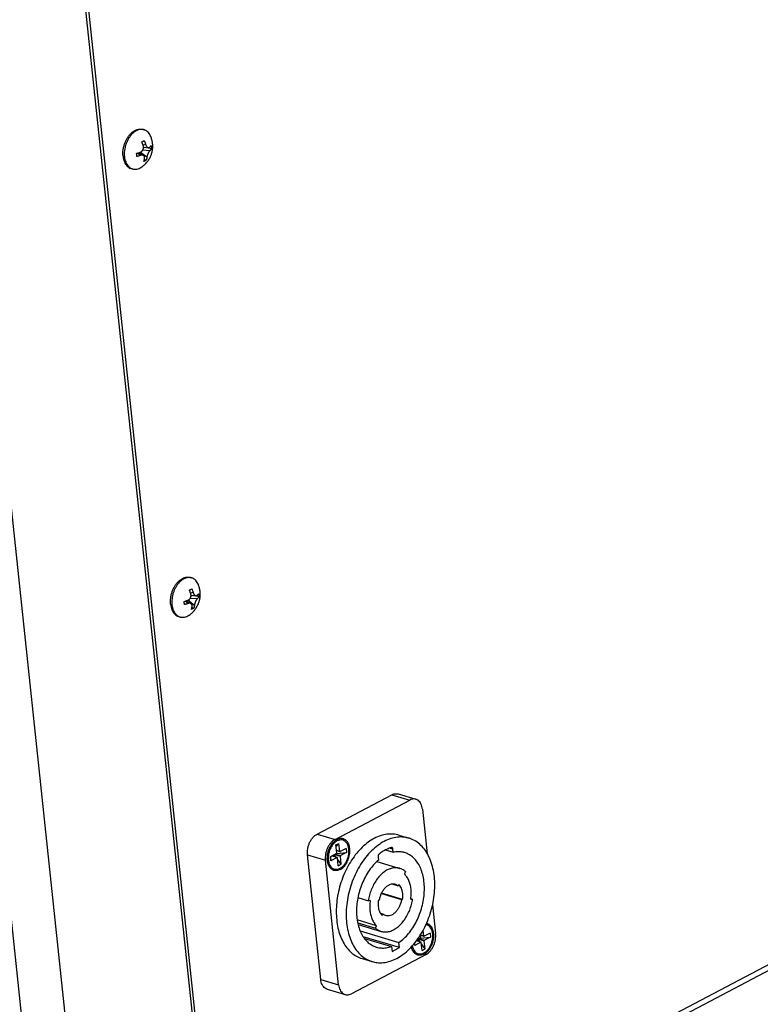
# Model space of a CAD drawing. Header units: inches. Extents: x -1 to 205, y 81 to 217.
# Tile 37 of 108: x 73.22 to 77.47, y 110.19 to 115.85. Entities that reach past the tile are written whole.
import ezdxf

# ---------------------------------------------------------------- set-up
doc = ezdxf.new("R2010")
doc.units = ezdxf.units.IN
doc.header["$LTSCALE"] = 1.1
doc.header["$MEASUREMENT"] = 0
doc.layers.get('0').update_dxf_attribs({"linetype": 'CONTINUOUS'})
doc.layers.add('02___PRT_ALL_AXES', color=7, linetype='CONTINUOUS')
doc.layers.add('7_ALL_FEATURES', color=7, linetype='CONTINUOUS')

msp = doc.modelspace()

# ---------------------------------------------------------------- linework, layer by layer
at = {"color": 7, "linetype": 'Continuous'}
for p, q in [((74.3063, 109.3815), (73.3808, 118.1073)), ((74.9259, 111.1726), (75.3548, 111.3984)), ((75.0288, 111.1421), (75.4577, 111.3678)), ((75.3548, 111.3984), (75.4577, 111.3678)), ((75.3908, 111.4031), (75.4937, 111.3726)), ((75.5312, 111.3158), (75.5584, 111.0592)), ((79.165, 111.2892), (74.8327, 109.0091)), ((74.9259, 111.1726), (75.0288, 111.1421)), ((75.0344, 111.1103), (75.0516, 111.1193)), ((75.0393, 111.0639), (75.0344, 111.1103)), ((75.0353, 111.1015), (75.0516, 111.1193)), ((75.0565, 111.073), (75.0378, 111.0785)), ((75.0575, 111.0715), (75.0379, 111.0773)), ((75.0384, 111.0612), (75.0956, 111.067)), ((75.0565, 111.073), (75.0516, 111.1193)), ((75.0932, 111.0899), (75.0584, 111.0716)), ((75.0956, 111.067), (75.0609, 111.0487)), ((75.0932, 111.0899), (75.0956, 111.067)), ((75.3193, 111.0813), (75.3637, 111.0681)), ((75.3619, 111.0855), (75.3421, 111.0913)), ((75.3637, 111.0681), (75.3619, 111.0855)), ((74.8706, 111.0529), (74.9735, 111.0224)), ((74.9465, 110.3377), (74.8706, 111.0529)), ((75.0494, 110.3071), (74.9735, 111.0224)), ((74.9901, 111.0266), (74.9904, 111.0237)), ((75.0378, 111.0607), (75.0031, 111.0425)), ((75.0031, 111.0425), (75.0055, 111.0196)), ((75.0055, 111.0196), (75.0037, 111.0428)), ((75.0403, 111.0379), (75.0055, 111.0196)), ((75.0403, 111.0379), (75.0109, 111.0466)), ((75.0412, 111.038), (75.0114, 111.0468)), ((75.0155, 111.0456), (75.0262, 111.0512)), ((75.0245, 111.0537), (75.0262, 111.0512)), ((75.0344, 111.04), (75.0262, 111.0512)), ((75.0271, 111.0551), (75.0594, 111.0455)), ((75.0315, 111.0574), (75.0609, 111.0487)), ((75.0471, 110.9901), (75.0422, 111.0365)), ((75.0643, 110.9992), (75.0431, 111.0281)), ((75.0643, 110.9992), (75.0594, 111.0455)), ((75.2696, 111.0148), (75.4012, 110.9757)), ((75.2761, 111.0403), (75.2779, 111.023)), ((75.0471, 110.9901), (75.0643, 110.9992)), ((75.4343, 110.9567), (75.4271, 110.9432)), ((75.3558, 110.886), (75.3909, 110.8756)), ((75.3952, 110.8837), (75.3909, 110.8756)), ((75.1603, 110.8074), (75.2203, 110.7896)), ((75.2309, 110.79), (75.2203, 110.7896)), ((75.2839, 110.792), (75.2775, 110.7918)), ((75.2956, 110.8312), (75.411, 110.797)), ((75.4174, 110.7972), (75.2966, 110.8331)), ((75.411, 110.797), (75.4174, 110.7972)), ((75.464, 110.799), (75.4645, 110.8025)), ((75.464, 110.799), (75.4746, 110.7994)), ((75.4643, 110.8025), (75.4746, 110.7994)), ((75.5893, 110.7681), (75.607, 110.6006)), ((75.2678, 110.6458), (75.1562, 110.6789)), ((75.2897, 110.7176), (75.304, 110.7134)), ((75.2997, 110.7053), (75.304, 110.7134)), ((75.1598, 110.6622), (75.2606, 110.6323)), ((75.162, 110.6525), (75.2936, 110.6134)), ((75.1739, 110.6159), (75.396, 110.5499)), ((75.2606, 110.6323), (75.2678, 110.6458)), ((75.5383, 110.5865), (75.5348, 110.62)), ((75.3991, 110.5211), (75.191, 110.5829)), ((75.1975, 110.5735), (75.3531, 110.5273)), ((75.5221, 110.5514), (75.496, 110.5592)), ((75.5231, 110.5515), (75.4962, 110.5595)), ((75.4974, 110.5592), (75.508, 110.5648)), ((75.5197, 110.5743), (75.499, 110.5634)), ((75.5064, 110.5673), (75.508, 110.5648)), ((75.5163, 110.5535), (75.508, 110.5648)), ((75.509, 110.5686), (75.5412, 110.559)), ((75.5134, 110.5709), (75.5427, 110.5622)), ((75.5212, 110.5775), (75.5196, 110.5927)), ((75.5383, 110.5865), (75.5196, 110.5921)), ((75.5393, 110.585), (75.5198, 110.5908)), ((75.5202, 110.5747), (75.5775, 110.5805)), ((75.575, 110.6034), (75.5403, 110.5851)), ((75.5462, 110.5127), (75.5412, 110.559)), ((75.5775, 110.5805), (75.5427, 110.5622)), ((75.575, 110.6034), (75.5775, 110.5805)), ((75.3531, 110.5273), (75.3562, 110.4986)), ((75.3991, 110.5211), (75.396, 110.5499)), ((75.486, 110.546), (75.4874, 110.5331)), ((75.4874, 110.5331), (75.4863, 110.5463)), ((75.5221, 110.5514), (75.4874, 110.5331)), ((75.529, 110.5037), (75.5241, 110.55)), ((75.5462, 110.5127), (75.525, 110.5417)), ((75.529, 110.5037), (75.5462, 110.5127)), ((75.5518, 110.4809), (75.1228, 110.2552)), ((74.9465, 110.3377), (75.0494, 110.3071)), ((74.9839, 110.281), (75.0868, 110.2504))]:
    msp.add_line(p, q, dxfattribs=at)
for points, start_tangent, end_tangent in [([(75.3548, 111.3984), (75.3675, 111.4033), (75.3801, 111.4048), (75.3908, 111.4031)], (0.884928, 0.465728), (0.958764, -0.284203)), ([(75.4937, 111.3726), (75.483, 111.3742), (75.4704, 111.3727), (75.4577, 111.3678)], (-0.958764, 0.284203), (-0.884928, -0.465728)), ([(75.5312, 111.3158), (75.5282, 111.3319), (75.5228, 111.3461), (75.5153, 111.3578), (75.5059, 111.3666), (75.495, 111.3722), (75.4937, 111.3726)], (-0.10548, 0.994421), (-0.958764, 0.284203)), ([(74.8706, 111.0529), (74.8701, 111.0702), (74.8721, 111.0884), (74.8764, 111.1062), (74.883, 111.1235), (74.8917, 111.1394), (74.9019, 111.1531), (74.9136, 111.1644), (74.9259, 111.1726)], (-0.10548, 0.994421), (0.884928, 0.465728)), ([(75.0288, 111.1421), (75.0164, 111.1338), (75.0048, 111.1226), (74.9946, 111.1088), (74.9859, 111.093), (74.9793, 111.0757), (74.9749, 111.0578), (74.973, 111.0397), (74.9735, 111.0224)], (-0.884928, -0.465728), (0.10548, -0.994421)), ([(75.1083, 111.0858), (75.1046, 111.1037), (75.0977, 111.1188), (75.088, 111.1301), (75.076, 111.1371), (75.0625, 111.1393), (75.0482, 111.1366), (75.034, 111.1291), (75.0206, 111.1173), (75.0151, 111.1106)], (-0.10548, 0.994421), (-0.609077, -0.793111)), ([(75.009, 111.1018), (74.9997, 111.0837), (74.9933, 111.0638), (74.9901, 111.0434), (74.9898, 111.0365)], (-0.52902, -0.84861), (-0.0129, -0.999917)), ([(74.9904, 111.0237), (74.9941, 111.0057), (75.001, 110.9907), (75.0107, 110.9793), (75.0227, 110.9723), (75.0362, 110.9701), (75.0505, 110.9729), (75.0647, 110.9804), (75.0781, 110.9922), (75.0897, 111.0076), (75.099, 111.0258), (75.1055, 111.0456), (75.1086, 111.066), (75.1083, 111.0858)], (0.10548, -0.994421), (-0.10548, 0.994421)), ([(75.0151, 111.1106), (75.009, 111.1018)], (-0.609077, -0.793111), (-0.52902, -0.84861)), ([(75.0565, 111.073), (75.0566, 111.0723), (75.0569, 111.0718), (75.0574, 111.0715), (75.0575, 111.0715)], (0.10548, -0.994421), (0.959399, -0.282052)), ([(75.0575, 111.0715), (75.0579, 111.0714), (75.0584, 111.0716)], (0.959399, -0.282052), (0.884928, 0.465728)), ([(75.3191, 111.0816), (75.3058, 111.0742), (75.2836, 111.0592)], (-0.889721, -0.456505), (-0.797426, -0.603416)), ([(75.3513, 111.0948), (75.3285, 111.0862), (75.3191, 111.0816)], (-0.956214, -0.292668), (-0.889721, -0.456505)), ([(75.3556, 111.0949), (75.3544, 111.0952), (75.3513, 111.0948)], (-0.95845, 0.285261), (-0.956214, -0.292668)), ([(75.3619, 111.0855), (75.361, 111.0892), (75.3594, 111.0922), (75.3571, 111.0943), (75.3556, 111.0949)], (-0.10548, 0.994421), (-0.95845, 0.285261)), ([(75.4281, 111.0662), (75.4225, 111.0678), (75.3937, 111.0713), (75.3637, 111.0681)], (-0.958538, 0.284964), (-0.977595, -0.210492)), ([(75.396, 110.5499), (75.4247, 110.573), (75.4516, 110.6014), (75.4759, 110.6346), (75.4971, 110.6716), (75.5147, 110.7116), (75.5282, 110.7536), (75.5374, 110.7966), (75.5419, 110.8396), (75.5417, 110.8814), (75.5368, 110.9212), (75.5273, 110.9578), (75.5135, 110.9906), (75.4956, 111.0185), (75.4741, 111.0411), (75.4495, 111.0576), (75.4281, 111.0662)], (0.82451, 0.565847), (-0.958538, 0.284964)), ([(74.9898, 111.0365), (74.9901, 111.0266)], (-0.0129, -0.999917), (0.077024, -0.997029)), ([(75.0378, 111.0607), (75.0384, 111.0611), (75.0388, 111.0617), (75.0391, 111.0624), (75.0393, 111.0632), (75.0393, 111.0639)], (0.884928, 0.465728), (-0.10548, 0.994421)), ([(75.0412, 111.038), (75.0408, 111.038), (75.0403, 111.0379)], (-0.959399, 0.282052), (-0.884928, -0.465728)), ([(75.0422, 111.0365), (75.0421, 111.0371), (75.0418, 111.0376), (75.0413, 111.0379), (75.0412, 111.038)], (-0.10548, 0.994421), (-0.959399, 0.282052)), ([(75.0609, 111.0487), (75.0603, 111.0483), (75.0599, 111.0477), (75.0596, 111.047), (75.0594, 111.0462), (75.0594, 111.0455)], (-0.884928, -0.465728), (0.10548, -0.994421)), ([(75.2779, 111.023), (75.2505, 110.9959), (75.2254, 110.964), (75.2033, 110.928), (75.1846, 110.8887), (75.17, 110.8472), (75.1596, 110.8043), (75.1538, 110.7613), (75.1527, 110.719), (75.1563, 110.6786), (75.1645, 110.6409), (75.1772, 110.607), (75.194, 110.5777), (75.2145, 110.5536), (75.2383, 110.5354), (75.2647, 110.5234), (75.2667, 110.5228)], (-0.75894, -0.651161), (0.958663, -0.284544)), ([(75.2836, 111.0592), (75.2809, 111.0565), (75.2786, 111.0529), (75.2769, 111.0488), (75.2761, 111.0445), (75.2761, 111.0403)], (-0.797426, -0.603416), (0.10548, -0.994421)), ([(75.4012, 110.9757), (75.396, 110.977), (75.3743, 110.979), (75.3519, 110.9753), (75.3292, 110.9662), (75.3072, 110.9518), (75.2863, 110.9326), (75.2673, 110.9093), (75.2508, 110.8825), (75.2372, 110.853), (75.2269, 110.8217), (75.2203, 110.7896)], (-0.958532, 0.284986), (-0.144315, -0.989532)), ([(75.4343, 110.9567), (75.4162, 110.9695), (75.4012, 110.9757)], (-0.739615, 0.673031), (-0.958532, 0.284986)), ([(75.4645, 110.8025), (75.4665, 110.8283), (75.4654, 110.8566), (75.4607, 110.883), (75.4526, 110.9067), (75.4413, 110.9269), (75.4271, 110.9432)], (0.130754, 0.991415), (-0.739615, 0.673031)), ([(75.2839, 110.792), (75.2881, 110.8113), (75.2948, 110.8298), (75.3039, 110.8467), (75.3149, 110.8614), (75.3273, 110.8732), (75.3406, 110.8815), (75.3542, 110.886), (75.3557, 110.8862)], (0.144315, 0.989532), (0.988595, 0.150598)), ([(75.3557, 110.8862), (75.3675, 110.8865), (75.3743, 110.8851)], (0.988595, 0.150598), (0.958658, -0.284562)), ([(75.3743, 110.8851), (75.3799, 110.883), (75.3909, 110.8756)], (0.958658, -0.284562), (0.739615, -0.673031)), ([(75.4174, 110.7972), (75.4189, 110.8148), (75.4182, 110.8318), (75.4154, 110.8476), (75.4105, 110.8618), (75.4037, 110.874), (75.3952, 110.8837)], (0.144315, 0.989532), (-0.739615, 0.673031)), ([(75.2309, 110.79), (75.2284, 110.7607), (75.2295, 110.7324), (75.2342, 110.706), (75.2423, 110.6824), (75.2536, 110.6621), (75.2678, 110.6458)], (-0.144315, -0.989532), (0.739615, -0.673031)), ([(75.2775, 110.7918), (75.276, 110.7742), (75.2767, 110.7573), (75.2795, 110.7414), (75.2844, 110.7272), (75.2895, 110.7175)], (-0.144315, -0.989532), (0.535051, -0.84482)), ([(75.2936, 110.6134), (75.2989, 110.612), (75.3205, 110.61), (75.343, 110.6137), (75.3656, 110.6229), (75.3877, 110.6372), (75.4086, 110.6564), (75.4276, 110.6797), (75.4441, 110.7065), (75.4577, 110.7361), (75.468, 110.7673), (75.4746, 110.7994)], (0.958532, -0.284986), (0.144315, 0.989532)), ([(75.411, 110.797), (75.4068, 110.7777), (75.4, 110.7592), (75.391, 110.7423), (75.38, 110.7276), (75.3676, 110.7159), (75.3543, 110.7075), (75.3407, 110.703), (75.3274, 110.7025), (75.3205, 110.7039)], (-0.144315, -0.989532), (-0.958658, 0.284562)), ([(75.2895, 110.7175), (75.2912, 110.715), (75.2997, 110.7053)], (0.535051, -0.84482), (0.739615, -0.673031)), ([(75.3205, 110.7039), (75.315, 110.706), (75.304, 110.7134)], (-0.958658, 0.284562), (-0.739615, 0.673031)), ([(75.2606, 110.6323), (75.2787, 110.6195), (75.2936, 110.6134)], (0.739615, -0.673031), (0.958532, -0.284986)), ([(75.5902, 110.5993), (75.5865, 110.6172), (75.5795, 110.6323), (75.5698, 110.6437), (75.5578, 110.6506), (75.5509, 110.6524)], (-0.10548, 0.994421), (-0.988531, 0.15102)), ([(75.4729, 110.5318), (75.4759, 110.5193), (75.4829, 110.5042), (75.4926, 110.4929), (75.5046, 110.4859), (75.5181, 110.4837), (75.5324, 110.4864), (75.5466, 110.4939), (75.5599, 110.5057), (75.5716, 110.5211), (75.5809, 110.5393), (75.5873, 110.5592), (75.5905, 110.5796), (75.5902, 110.5993)], (0.160678, -0.987007), (-0.10548, 0.994421)), ([(75.5197, 110.5743), (75.5202, 110.5747), (75.5207, 110.5752), (75.521, 110.576), (75.5212, 110.5767), (75.5212, 110.5775)], (0.884928, 0.465728), (-0.10548, 0.994421)), ([(75.5383, 110.5865), (75.5385, 110.5858), (75.5388, 110.5853), (75.5392, 110.585), (75.5393, 110.585)], (0.10548, -0.994421), (0.959399, -0.282052)), ([(75.5393, 110.585), (75.5397, 110.585), (75.5403, 110.5851)], (0.959399, -0.282052), (0.884928, 0.465728)), ([(75.5427, 110.5622), (75.5422, 110.5618), (75.5417, 110.5613), (75.5414, 110.5606), (75.5412, 110.5598), (75.5412, 110.559)], (-0.884928, -0.465728), (0.10548, -0.994421)), ([(75.5518, 110.4809), (75.5641, 110.4891), (75.5757, 110.5004), (75.586, 110.5141), (75.5946, 110.53), (75.6013, 110.5473), (75.6056, 110.5652), (75.6076, 110.5833), (75.607, 110.6006)], (0.884928, 0.465728), (-0.10548, 0.994421)), ([(75.2667, 110.5228), (75.2931, 110.518), (75.3228, 110.5193), (75.3531, 110.5273)], (0.958663, -0.284544), (0.937471, 0.348063)), ([(75.3562, 110.4986), (75.3706, 110.5048), (75.3849, 110.5123), (75.3991, 110.5211)], (0.932685, 0.360693), (0.830816, 0.556547)), ([(75.5231, 110.5515), (75.5227, 110.5516), (75.5221, 110.5514)], (-0.959399, 0.282052), (-0.884928, -0.465728)), ([(75.5241, 110.55), (75.5239, 110.5507), (75.5236, 110.5512), (75.5232, 110.5515), (75.5231, 110.5515)], (-0.10548, 0.994421), (-0.959399, 0.282052)), ([(74.9839, 110.281), (74.9827, 110.2814), (74.9718, 110.2869), (74.9624, 110.2958), (74.9549, 110.3074), (74.9495, 110.3217), (74.9465, 110.3377)], (-0.958764, 0.284203), (-0.10548, 0.994421)), ([(75.0494, 110.3071), (75.0524, 110.2911), (75.0578, 110.2769), (75.0653, 110.2652), (75.0747, 110.2564), (75.0856, 110.2508), (75.0868, 110.2504)], (0.10548, -0.994421), (0.958764, -0.284203)), ([(75.0868, 110.2504), (75.0975, 110.2487), (75.1102, 110.2502), (75.1228, 110.2552)], (0.958764, -0.284203), (0.884928, 0.465728))]:
    msp.add_spline(points, degree=3, dxfattribs=dict(at, start_tangent=start_tangent, end_tangent=end_tangent))
at = {"layer": '02___PRT_ALL_AXES', "color": 7, "linetype": 'Continuous'}
for p, q in [((73.9241, 115.222), (73.9318, 115.2197)), ((73.8573, 114.9974), (73.8651, 114.9951)), ((74.1972, 112.6472), (74.205, 112.6449)), ((74.1305, 112.4226), (74.1382, 112.4203)), ((75.3956, 111.1662), (75.4528, 111.1493)), ((75.5581, 110.6588), (75.5542, 110.6598)), ((75.1849, 110.4567), (75.2421, 110.4397))]:
    msp.add_line(p, q, dxfattribs=at)
for points, start_tangent, end_tangent in [([(73.8116, 115.1045), (73.8152, 115.1234), (73.8208, 115.1419), (73.8284, 115.1596), (73.8376, 115.1758), (73.8483, 115.1903), (73.8602, 115.2026), (73.8637, 115.2056)], (0.132091, 0.991238), (0.772431, 0.635098)), ([(73.8637, 115.2056), (73.8729, 115.2123), (73.886, 115.2192), (73.8993, 115.2232), (73.9124, 115.224), (73.9241, 115.222)], (0.772431, 0.635098), (0.958664, -0.284541)), ([(73.8109, 115.0677), (73.8101, 115.0858)], (-0.10548, 0.994421), (0.01783, 0.999841)), ([(73.8101, 115.0858), (73.8116, 115.1045)], (0.01783, 0.999841), (0.132091, 0.991238)), ([(73.8109, 115.0677), (73.8139, 115.0508), (73.8189, 115.0354), (73.8259, 115.0221), (73.8347, 115.0112), (73.845, 115.003), (73.8565, 114.9976), (73.8573, 114.9974)], (0.10548, -0.994421), (0.958664, -0.284541)), ([(74.1368, 112.6308), (74.146, 112.6375), (74.1591, 112.6444), (74.1725, 112.6484), (74.1855, 112.6492), (74.1972, 112.6472)], (0.772431, 0.635098), (0.958664, -0.284541)), ([(74.0847, 112.5297), (74.0883, 112.5486), (74.0939, 112.5671), (74.1015, 112.5847), (74.1107, 112.601), (74.1214, 112.6155), (74.1333, 112.6277), (74.1368, 112.6308)], (0.132091, 0.991238), (0.772431, 0.635098)), ([(74.084, 112.4929), (74.0833, 112.511)], (-0.10548, 0.994421), (0.01783, 0.999841)), ([(74.0833, 112.511), (74.0847, 112.5297)], (0.01783, 0.999841), (0.132091, 0.991238)), ([(74.084, 112.4929), (74.087, 112.4759), (74.092, 112.4606), (74.099, 112.4473), (74.1078, 112.4364), (74.1181, 112.4281), (74.1296, 112.4228), (74.1305, 112.4226)], (0.10548, -0.994421), (0.958664, -0.284541)), ([(75.0225, 110.9641), (75.0189, 110.9654), (75.0103, 110.9701), (75.0027, 110.9769), (74.9962, 110.9856), (74.991, 110.996), (74.9872, 111.0078), (74.985, 111.0209), (74.9844, 111.0347), (74.9853, 111.049), (74.9879, 111.0635), (74.992, 111.0778), (74.9974, 111.0915), (75.0042, 111.1042), (75.012, 111.1158), (75.0208, 111.1259), (75.0303, 111.1342), (75.0403, 111.1405)], (-0.958657, 0.284566), (0.884928, 0.465728)), ([(75.2546, 111.1476), (75.2191, 111.1253), (75.1851, 111.0967), (75.1532, 111.0622), (75.124, 111.0226), (75.0983, 110.9787), (75.0765, 110.9314), (75.059, 110.8817), (75.0462, 110.8305), (75.0384, 110.7789), (75.0358, 110.728), (75.0383, 110.6789), (75.0459, 110.6324), (75.0585, 110.5895), (75.0759, 110.5512), (75.0976, 110.5182), (75.1232, 110.4911), (75.1522, 110.4706), (75.184, 110.457), (75.1849, 110.4567)], (-0.884928, -0.465728), (0.958628, -0.284662)), ([(75.0763, 111.1453), (75.0705, 111.1466), (75.0606, 111.1468), (75.0504, 111.1448), (75.0403, 111.1405)], (-0.958657, 0.284566), (-0.884928, -0.465728)), ([(75.0585, 110.9689), (75.0684, 110.9752), (75.0779, 110.9836), (75.0867, 110.9936), (75.0945, 111.0052), (75.1013, 111.018), (75.1068, 111.0317), (75.1108, 111.0459), (75.1134, 111.0604), (75.1143, 111.0747), (75.1137, 111.0886), (75.1115, 111.1016), (75.1077, 111.1134), (75.1026, 111.1239), (75.0961, 111.1326), (75.0884, 111.1393), (75.0798, 111.1441), (75.0763, 111.1453)], (0.884928, 0.465728), (-0.958657, 0.284566)), ([(75.3118, 111.1307), (75.2746, 111.1071), (75.2391, 111.0766), (75.206, 111.0398), (75.176, 110.9975), (75.1499, 110.9507), (75.1282, 110.9004), (75.1114, 110.8477), (75.0998, 110.7939), (75.0938, 110.74), (75.0935, 110.6874), (75.0988, 110.6371), (75.1097, 110.5904), (75.1259, 110.5482), (75.147, 110.5116), (75.1726, 110.4812), (75.2022, 110.4579), (75.2349, 110.4421), (75.2421, 110.4398)], (-0.884928, -0.465728), (0.958677, -0.284498)), ([(75.3956, 111.1662), (75.3625, 111.1724), (75.3271, 111.1714), (75.2908, 111.1631), (75.2546, 111.1476)], (-0.958628, 0.284662), (-0.884928, -0.465728)), ([(75.4528, 111.1493), (75.4247, 111.1549), (75.3876, 111.1548), (75.3497, 111.1467), (75.3118, 111.1307)], (-0.958677, 0.284498), (-0.884928, -0.465728)), ([(75.3831, 110.4584), (75.4203, 110.4819), (75.4558, 110.5124), (75.4889, 110.5492), (75.5189, 110.5915), (75.545, 110.6383), (75.5667, 110.6886), (75.5835, 110.7413), (75.5951, 110.7952), (75.6011, 110.849), (75.6014, 110.9016), (75.5961, 110.9519), (75.5852, 110.9986), (75.569, 111.0408), (75.5479, 111.0774), (75.5222, 111.1078), (75.4927, 111.1311), (75.4599, 111.147), (75.4528, 111.1493)], (0.884928, 0.465728), (-0.958677, 0.284498)), ([(75.0585, 110.9689), (75.0483, 110.9646), (75.0381, 110.9626), (75.0283, 110.9629), (75.0225, 110.9641)], (-0.884928, -0.465728), (-0.958657, 0.284566)), ([(75.5403, 110.4824), (75.5503, 110.4888), (75.5597, 110.4971), (75.5685, 110.5072), (75.5764, 110.5187), (75.5831, 110.5315), (75.5886, 110.5452), (75.5927, 110.5595), (75.5952, 110.5739), (75.5962, 110.5883), (75.5955, 110.6021), (75.5933, 110.6151), (75.5896, 110.627), (75.5844, 110.6374), (75.5779, 110.6461), (75.5703, 110.6529), (75.5617, 110.6576), (75.5581, 110.6588)], (0.884928, 0.465728), (-0.958657, 0.284566)), ([(75.5043, 110.4777), (75.5007, 110.4789), (75.4921, 110.4836), (75.4845, 110.4904), (75.478, 110.4991), (75.4728, 110.5095), (75.4691, 110.5214), (75.4681, 110.5262)], (-0.958657, 0.284566), (-0.183555, 0.983009)), ([(75.2421, 110.4398), (75.2702, 110.4341), (75.3072, 110.4342), (75.3451, 110.4423), (75.3831, 110.4584)], (0.958677, -0.284498), (0.884928, 0.465728)), ([(75.5403, 110.4824), (75.5301, 110.4782), (75.52, 110.4762), (75.5101, 110.4764), (75.5043, 110.4777)], (-0.884928, -0.465728), (-0.958657, 0.284566))]:
    msp.add_spline(points, degree=3, dxfattribs=dict(at, start_tangent=start_tangent, end_tangent=end_tangent))
at = {"layer": '7_ALL_FEATURES', "color": 7, "linetype": 'Continuous'}
for p, q in [((74.9964, 95.8219), (72.4121, 120.1854)), ((74.7495, 95.7902), (72.1652, 120.1537)), ((73.3624, 118.109), (74.291, 109.3546)), ((73.9246, 115.2213), (73.924, 115.2214)), ((73.9188, 115.15), (73.9259, 115.1535)), ((73.9259, 115.1535), (73.9325, 115.1572)), ((73.8886, 115.0846), (73.8994, 115.0875)), ((73.9117, 115.0724), (73.8946, 115.0862)), ((73.8994, 115.0875), (73.9098, 115.0908)), ((73.8994, 115.0875), (73.9278, 115.072)), ((73.906, 115.0839), (73.9054, 115.0893)), ((73.9115, 115.0915), (73.9483, 115.0635)), ((73.9246, 115.1036), (73.9655, 115.1008)), ((73.9407, 115.1352), (73.9257, 115.1319)), ((73.9282, 115.1153), (73.9355, 115.1191)), ((73.9283, 115.1199), (73.9565, 115.1167)), ((73.9746, 115.1105), (73.9523, 115.1171)), ((73.9378, 115.0414), (73.9307, 115.0379)), ((73.9444, 115.0451), (73.9333, 115.0484)), ((73.9444, 115.0451), (73.9378, 115.0414)), ((73.9098, 115.001), (73.9182, 115.0061)), ((74.1978, 112.6465), (74.1972, 112.6465)), ((74.1919, 112.5752), (74.199, 112.5787)), ((74.2138, 112.5604), (74.1988, 112.5571)), ((74.199, 112.5787), (74.2056, 112.5824)), ((74.2013, 112.5404), (74.2086, 112.5443)), ((74.2015, 112.5451), (74.2296, 112.5418)), ((74.2477, 112.5357), (74.2255, 112.5423)), ((74.1617, 112.5098), (74.1725, 112.5127)), ((74.1849, 112.4976), (74.1677, 112.5114)), ((74.1725, 112.5127), (74.1829, 112.5159)), ((74.1725, 112.5127), (74.2009, 112.4972)), ((74.1791, 112.5091), (74.1785, 112.5145)), ((74.1847, 112.5167), (74.2214, 112.4887)), ((74.1977, 112.5288), (74.2386, 112.5259)), ((74.1829, 112.4261), (74.1913, 112.4312)), ((74.2109, 112.4666), (74.2038, 112.4631)), ((74.2175, 112.4703), (74.2064, 112.4736)), ((74.2175, 112.4703), (74.2109, 112.4666)), ((74.8296, 108.9735), (79.1834, 111.2649))]:
    msp.add_line(p, q, dxfattribs=at)
for points, start_tangent, end_tangent in [([(73.8872, 115.2138), (73.8749, 115.2059), (73.8631, 115.1956), (73.8522, 115.1832), (73.8425, 115.1688), (73.8341, 115.153), (73.8273, 115.136), (73.8223, 115.1183), (73.8191, 115.1003), (73.8179, 115.0826), (73.8187, 115.0654)], (-0.884928, -0.465728), (0.10548, -0.994421)), ([(73.924, 115.2214), (73.9124, 115.2216), (73.8998, 115.2191), (73.8872, 115.2138)], (-0.99155, 0.129728), (-0.884928, -0.465728)), ([(73.9318, 115.2197), (73.9246, 115.2213)], (-0.958671, 0.284516), (-0.98991, 0.141698)), ([(73.9703, 115.1815), (73.9644, 115.1931), (73.9564, 115.2039), (73.9469, 115.2123), (73.9362, 115.2182), (73.9318, 115.2197)], (-0.385984, 0.922505), (-0.958671, 0.284516)), ([(73.9182, 115.0061), (73.9347, 115.0191), (73.9497, 115.0351), (73.9616, 115.0523), (73.9704, 115.0699), (73.9765, 115.0879), (73.9802, 115.1062), (73.9815, 115.1247), (73.9804, 115.1436), (73.9767, 115.1627), (73.9703, 115.1815)], (0.826963, 0.562256), (-0.386003, 0.922497)), ([(73.927, 115.128), (73.9258, 115.1318), (73.9243, 115.1361), (73.9226, 115.1407), (73.9207, 115.1454), (73.9188, 115.15)], (-0.298159, 0.954516), (-0.399218, 0.916856)), ([(73.9325, 115.1572), (73.9344, 115.1527), (73.9363, 115.148), (73.938, 115.1434), (73.9395, 115.1391), (73.9407, 115.1352)], (0.399218, -0.916856), (0.298159, -0.954516)), ([(73.8905, 115.0663), (73.8898, 115.0754), (73.8886, 115.0846)], (-0.045097, 0.998983), (-0.162613, 0.98669)), ([(73.9098, 115.0908), (73.914, 115.0926), (73.9174, 115.0949), (73.9201, 115.0974), (73.9224, 115.1002), (73.9244, 115.1032), (73.926, 115.1064), (73.9272, 115.1098), (73.9279, 115.1131), (73.9283, 115.1161), (73.9284, 115.1191), (73.9284, 115.1199)], (0.948297, 0.317384), (-0.038014, 0.999277)), ([(73.9284, 115.1199), (73.9282, 115.1221), (73.9277, 115.1251), (73.927, 115.128)], (-0.038014, 0.999277), (-0.298159, 0.954516)), ([(73.9407, 115.1352), (73.9424, 115.1307), (73.9442, 115.127), (73.9461, 115.124), (73.948, 115.1217), (73.95, 115.1197), (73.9521, 115.1182), (73.9542, 115.1172), (73.9564, 115.1167), (73.9565, 115.1167)], (0.298159, -0.954516), (0.993513, -0.113721)), ([(73.9655, 115.1008), (73.9632, 115.0984), (73.9611, 115.0957), (73.9592, 115.0929), (73.9574, 115.09), (73.9558, 115.0869), (73.9543, 115.0836), (73.9529, 115.0803), (73.9517, 115.0771), (73.9508, 115.0743), (73.95, 115.0716), (73.9493, 115.0687), (73.9487, 115.066), (73.9483, 115.0635)], (-0.748954, -0.662622), (-0.129017, -0.991642)), ([(73.9565, 115.1167), (73.9587, 115.1167), (73.9611, 115.1174), (73.9636, 115.1191)], (0.993513, -0.113721), (0.748954, 0.662622)), ([(73.9636, 115.1191), (73.9654, 115.1207), (73.9673, 115.1226), (73.9693, 115.1247), (73.971, 115.1268), (73.9727, 115.1288)], (0.748954, 0.662622), (0.591042, 0.806641)), ([(73.9746, 115.1105), (73.973, 115.1085), (73.9712, 115.1064), (73.9693, 115.1043), (73.9674, 115.1024), (73.9655, 115.1008)], (-0.591042, -0.806641), (-0.748954, -0.662622)), ([(73.9727, 115.1288), (73.9739, 115.1196), (73.9746, 115.1105)], (0.162613, -0.98669), (0.045097, -0.998983)), ([(73.8187, 115.0654), (73.8215, 115.0493), (73.8261, 115.0346), (73.8272, 115.032)], (0.10548, -0.994421), (0.399775, -0.916613)), ([(73.8272, 115.032), (73.8325, 115.0217), (73.8406, 115.0109), (73.8501, 115.0024), (73.8577, 114.998)], (0.399775, -0.916613), (0.901245, -0.43331)), ([(73.9117, 115.0724), (73.9082, 115.0713), (73.9041, 115.07), (73.8997, 115.0687), (73.8951, 115.0675), (73.8905, 115.0663)], (-0.948297, -0.317384), (-0.970098, -0.242712)), ([(73.9278, 115.072), (73.9257, 115.0729), (73.923, 115.0736), (73.9198, 115.0739), (73.9161, 115.0736), (73.9117, 115.0724)], (-0.877805, 0.479018), (-0.948297, -0.317384)), ([(73.9346, 115.0563), (73.9348, 115.0603), (73.9342, 115.0636), (73.9333, 115.0663), (73.9319, 115.0685), (73.9302, 115.0703), (73.9281, 115.0718), (73.9278, 115.072)], (0.129017, 0.991642), (-0.877805, 0.479018)), ([(73.9307, 115.0379), (73.9317, 115.0415), (73.9327, 115.0454), (73.9335, 115.0492), (73.9341, 115.0529), (73.9346, 115.0563)], (0.293167, 0.956061), (0.129017, 0.991642)), ([(73.9483, 115.0635), (73.9478, 115.0602), (73.9472, 115.0566), (73.9464, 115.0527), (73.9455, 115.0488), (73.9444, 115.0451)], (-0.129017, -0.991642), (-0.293167, -0.956061)), ([(73.8577, 114.998), (73.8607, 114.9966), (73.8651, 114.9951)], (0.901245, -0.43331), (0.958671, -0.284516)), ([(73.8651, 114.9951), (73.8723, 114.9935), (73.8846, 114.9932), (73.8972, 114.9957), (73.9098, 115.001)], (0.958671, -0.284516), (0.884928, 0.465728)), ([(74.1603, 112.639), (74.148, 112.6311), (74.1362, 112.6208), (74.1253, 112.6083), (74.1156, 112.594), (74.1072, 112.5781), (74.1004, 112.5612), (74.0954, 112.5435), (74.0922, 112.5255), (74.091, 112.5077), (74.0918, 112.4906)], (-0.884928, -0.465728), (0.10548, -0.994421)), ([(74.1972, 112.6465), (74.1855, 112.6468), (74.1729, 112.6443), (74.1603, 112.639)], (-0.99155, 0.129728), (-0.884928, -0.465728)), ([(74.1913, 112.4312), (74.2078, 112.4443), (74.2228, 112.4603), (74.2347, 112.4775), (74.2435, 112.4951), (74.2497, 112.5131), (74.2534, 112.5314), (74.2547, 112.5499), (74.2536, 112.5688), (74.2499, 112.5879), (74.2435, 112.6067)], (0.826963, 0.562256), (-0.386003, 0.922497)), ([(74.205, 112.6449), (74.1978, 112.6465)], (-0.958671, 0.284516), (-0.98991, 0.141698)), ([(74.2435, 112.6067), (74.2376, 112.6183), (74.2295, 112.6291), (74.22, 112.6375), (74.2094, 112.6434), (74.205, 112.6449)], (-0.385984, 0.922505), (-0.958671, 0.284516)), ([(74.1829, 112.5159), (74.1871, 112.5178), (74.1905, 112.5201), (74.1933, 112.5226), (74.1956, 112.5254), (74.1975, 112.5283), (74.1991, 112.5316), (74.2003, 112.535), (74.201, 112.5383), (74.2014, 112.5413), (74.2015, 112.5442), (74.2015, 112.5451)], (0.948297, 0.317384), (-0.038014, 0.999277)), ([(74.2001, 112.5532), (74.1989, 112.557), (74.1974, 112.5613), (74.1957, 112.5659), (74.1939, 112.5705), (74.1919, 112.5752)], (-0.298159, 0.954516), (-0.399218, 0.916856)), ([(74.2015, 112.5451), (74.2013, 112.5473), (74.2009, 112.5503), (74.2001, 112.5532)], (-0.038014, 0.999277), (-0.298159, 0.954516)), ([(74.2056, 112.5824), (74.2075, 112.5779), (74.2094, 112.5732), (74.2111, 112.5686), (74.2126, 112.5643), (74.2138, 112.5604)], (0.399218, -0.916856), (0.298159, -0.954516)), ([(74.2138, 112.5604), (74.2155, 112.5558), (74.2173, 112.5522), (74.2192, 112.5492), (74.2211, 112.5468), (74.2231, 112.5449), (74.2252, 112.5434), (74.2273, 112.5424), (74.2295, 112.5419), (74.2296, 112.5418)], (0.298159, -0.954516), (0.993513, -0.113721)), ([(74.2296, 112.5418), (74.2318, 112.5419), (74.2342, 112.5426), (74.2367, 112.5442)], (0.993513, -0.113721), (0.748954, 0.662622)), ([(74.2367, 112.5442), (74.2385, 112.5459), (74.2405, 112.5478), (74.2424, 112.5498), (74.2442, 112.5519), (74.2458, 112.554)], (0.748954, 0.662622), (0.591042, 0.806641)), ([(74.2458, 112.554), (74.247, 112.5448), (74.2477, 112.5357)], (0.162613, -0.98669), (0.045097, -0.998983)), ([(74.0918, 112.4906), (74.0946, 112.4744), (74.0992, 112.4597), (74.1003, 112.4572)], (0.10548, -0.994421), (0.399775, -0.916613)), ([(74.1636, 112.4915), (74.1629, 112.5005), (74.1617, 112.5098)], (-0.045097, 0.998983), (-0.162613, 0.98669)), ([(74.1849, 112.4976), (74.1813, 112.4965), (74.1772, 112.4952), (74.1728, 112.4939), (74.1682, 112.4927), (74.1636, 112.4915)], (-0.948297, -0.317384), (-0.970098, -0.242712)), ([(74.2009, 112.4972), (74.1988, 112.4981), (74.1961, 112.4988), (74.193, 112.4991), (74.1893, 112.4987), (74.1849, 112.4976)], (-0.877805, 0.479018), (-0.948297, -0.317384)), ([(74.2077, 112.4815), (74.2079, 112.4855), (74.2074, 112.4888), (74.2064, 112.4915), (74.205, 112.4937), (74.2033, 112.4955), (74.2012, 112.497), (74.2009, 112.4972)], (0.129017, 0.991642), (-0.877805, 0.479018)), ([(74.2038, 112.4631), (74.2048, 112.4667), (74.2058, 112.4706), (74.2066, 112.4744), (74.2072, 112.4781), (74.2077, 112.4815)], (0.293167, 0.956061), (0.129017, 0.991642)), ([(74.2214, 112.4887), (74.221, 112.4854), (74.2203, 112.4817), (74.2195, 112.4779), (74.2186, 112.474), (74.2175, 112.4703)], (-0.129017, -0.991642), (-0.293167, -0.956061)), ([(74.2386, 112.5259), (74.2363, 112.5235), (74.2342, 112.5209), (74.2323, 112.5181), (74.2306, 112.5152), (74.2289, 112.5121), (74.2274, 112.5088), (74.226, 112.5055), (74.2248, 112.5023), (74.2239, 112.4995), (74.2231, 112.4967), (74.2224, 112.4939), (74.2218, 112.4912), (74.2214, 112.4887)], (-0.748954, -0.662622), (-0.129017, -0.991642)), ([(74.2477, 112.5357), (74.2461, 112.5336), (74.2443, 112.5316), (74.2424, 112.5295), (74.2405, 112.5276), (74.2386, 112.5259)], (-0.591042, -0.806641), (-0.748954, -0.662622)), ([(74.1003, 112.4572), (74.1056, 112.4468), (74.1137, 112.436), (74.1232, 112.4276), (74.1308, 112.4231)], (0.399775, -0.916613), (0.901245, -0.43331)), ([(74.1308, 112.4231), (74.1338, 112.4218), (74.1382, 112.4203)], (0.901245, -0.43331), (0.958671, -0.284516)), ([(74.1382, 112.4203), (74.1454, 112.4187), (74.1577, 112.4184), (74.1703, 112.4209), (74.1829, 112.4261)], (0.958671, -0.284516), (0.884928, 0.465728))]:
    msp.add_spline(points, degree=3, dxfattribs=dict(at, start_tangent=start_tangent, end_tangent=end_tangent))

doc.saveas('drawing.dxf')
